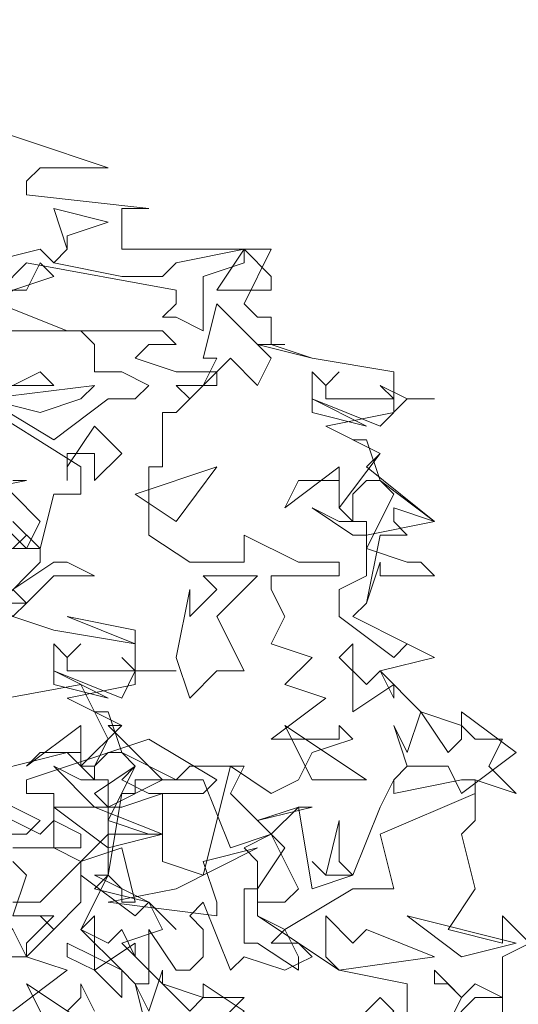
# Model space of a CAD drawing. Header units: millimetres. Extents: x 4234 to 4704, y 1542 to 2004.
# Tile 12 of 256: x 4298.02 to 4301.67, y 1638.67 to 1645.87. Entities that reach past the tile are written whole.
import ezdxf

# ---------------------------------------------------------------- set-up
doc = ezdxf.new("R2010")
doc.units = ezdxf.units.MM
doc.layers.add('BOD', color=40, linetype='Continuous')
doc.layers.add('DIMENSIONS', color=7, linetype='Continuous')
pattern_1 = [(90, (3399.144, -158.445), (-8.980256, 8.980256), [2.38125, -15.57926]), (45, (3399.144, -158.445), (-8.980256, 8.980256), [2.38125, -10.31875]), (135, (3399.144, -158.445), (-8.980256, -8.980256), [2.38125, -10.31875])]

# ---------------------------------------------------------------- blocks, each defined once
blk = doc.blocks.new('A$Cf9015526')
at = {"color": 116, "lineweight": 0, "true_color": 0x136734}
for points in [[(1.7766, 3.5754), (1.9098, 3.5309), (2.0431, 3.4865), (1.932, 3.4865), (1.9098, 3.4643), (1.9098, 3.4421), (2.1097, 3.4199), (2.0875, 3.4199), (2.0653, 3.4199), (2.0653, 3.3533), (2.3095, 3.3533), (2.2651, 3.2645), (2.2873, 3.2423), (2.3095, 3.2423), (2.3095, 3.1978), (2.2873, 3.1978), (2.3762, 3.1756), (2.5094, 3.1534), (2.5094, 3.0868), (2.3984, 3.0646), (2.4872, 3.0202), (2.465, 2.998), (2.576, 2.9091), (2.465, 2.8869), (2.465, 2.8647), (2.5316, 2.8425), (2.5538, 2.8425), (2.576, 2.8203), (2.4872, 2.8203), (2.4872, 2.8425), (2.465, 2.7759), (2.4428, 2.7537), (2.5316, 2.7093), (2.576, 2.6871), (2.4872, 2.6649), (2.5538, 2.5982), (2.6204, 2.576), (2.6427, 2.5538), (2.6871, 2.5538), (2.6649, 2.5094), (2.7093, 2.465), (2.6427, 2.4872), (2.6427, 2.4206), (2.6204, 2.3984), (2.6427, 2.3095), (2.5982, 2.2429), (2.6871, 2.2207), (2.6871, 2.2651), (2.7315, 2.2207)], [(2.7315, 2.2207), (2.6871, 2.1985), (2.6871, 2.0653), (2.7537, 1.9986)], [(1.8876, 3.1312), (1.932, 3.1534), (1.9542, 3.1312), (1.8654, 3.1312)], [(1.8432, 3.109), (1.9542, 3.0424), (2.0431, 3.109), (2.0875, 3.109), (2.1097, 3.1312), (2.0653, 3.1534), (2.0209, 3.1534), (2.0209, 3.1978), (1.9986, 3.22), (1.9542, 3.22), (2.1319, 3.22), (2.1541, 3.1978), (2.1097, 3.1978), (2.0875, 3.1756), (2.1541, 3.1534), (2.2207, 3.1534), (2.1541, 3.0868), (2.1319, 3.0868), (2.1319, 2.998), (2.1097, 2.998), (2.1097, 2.8869), (2.1763, 2.8425), (2.2651, 2.8425), (2.2651, 2.8869), (2.354, 2.8425), (2.3762, 2.8425), (2.4206, 2.8425), (2.4206, 2.8203), (2.3095, 2.8203), (2.3095, 2.7981), (2.3318, 2.7537), (2.3095, 2.7093), (2.3762, 2.6871), (2.3318, 2.6427), (2.3984, 2.6205), (2.3095, 2.5538), (2.3984, 2.5538), (2.4206, 2.5538), (2.4206, 2.576), (2.4428, 2.5538), (2.3762, 2.5316), (2.354, 2.4872), (2.3095, 2.465), (2.2429, 2.5094), (2.1985, 2.3318), (2.1319, 2.354), (2.1319, 2.465), (2.0653, 2.4428), (2.0431, 2.4428), (2.0209, 2.465), (2.0875, 2.5094), (2.0653, 2.4872), (2.1097, 2.465), (2.1319, 2.465), (2.1985, 2.465), (2.2207, 2.4872), (2.1097, 2.5538), (1.9098, 2.4872), (1.9098, 2.465), (1.9542, 2.465), (1.9542, 2.3762), (1.9986, 2.354), (2.0653, 2.3762), (2.0875, 2.2873), (2.0653, 2.2873), (2.0653, 2.3095), (2.0431, 2.3318), (1.9986, 2.2429), (2.0653, 2.1763), (2.0875, 2.1541), (2.1097, 2.1541), (2.1097, 2.2429), (2.1541, 2.1763), (2.1763, 2.1763), (2.1985, 2.1985), (2.1985, 2.2429), (2.1763, 2.2651), (2.1985, 2.2873), (2.2429, 2.1763), (2.2651, 2.1985), (2.3318, 2.1763), (2.3762, 2.1985), (2.354, 2.2207), (2.3095, 2.2207), (2.3318, 2.2429), (2.2873, 2.2651), (2.2873, 2.354), (2.2651, 2.3762), (2.3095, 2.3984), (2.2873, 2.4206), (2.3762, 2.4428), (2.354, 2.4428), (2.3095, 2.3984), (2.3318, 2.3762), (2.2873, 2.3095), (2.2873, 2.2651), (2.4206, 2.1763), (2.5316, 2.1541), (2.5316, 2.0653)], [(2.576, 2.0431), (2.6204, 2.1319), (2.5982, 2.1541), (2.576, 2.1541), (2.576, 2.1763), (2.6204, 2.1319), (2.6427, 2.1541), (2.6871, 2.1319), (2.6427, 2.1319), (2.5982, 2.0875)], [(1.8654, 2.1985), (1.9098, 2.1985), (1.9542, 2.2429), (1.932, 2.2651), (1.9542, 2.2429), (1.9986, 2.2873), (1.9986, 2.3318), (1.9986, 2.354), (1.932, 2.2873), (1.9098, 2.2873), (1.8876, 2.2873)], [(1.821, 2.3984), (1.9098, 2.3984), (1.932, 2.4206), (1.8432, 2.465)], [(1.7988, 2.4872), (1.9764, 2.5316), (1.9986, 2.5094), (2.0209, 2.5094), (2.0431, 2.5538), (1.9986, 2.6427), (1.7544, 2.5982)], [(1.8654, 2.7759), (1.932, 2.8425), (1.932, 2.8647), (1.9098, 2.8647), (1.8432, 2.8647)], [(1.8876, 2.8647), (1.9098, 2.8869), (1.8876, 2.9091), (1.932, 2.8647), (1.9542, 2.9536), (1.9764, 2.9536), (1.9986, 2.9536), (1.9986, 2.998), (1.821, 3.109)], [(1.8876, 2.9758), (1.9098, 2.9758), (1.7988, 2.9536)], [(1.8876, 2.7537), (1.9542, 2.7315), (2.0875, 2.7093), (2.0875, 2.6427), (1.9764, 2.6205), (2.0653, 2.576), (2.0431, 2.576), (2.1319, 2.4872), (2.0431, 2.4428), (2.0431, 2.4206), (2.1097, 2.3984), (2.1319, 2.3984), (2.0653, 2.3984), (2.0431, 2.3984), (2.0431, 2.3318), (2.0209, 2.3095), (2.1097, 2.2873), (2.1319, 2.2429), (2.0653, 2.2207), (2.1319, 2.1541), (2.1985, 2.1319), (2.2207, 2.1319), (2.2651, 2.1319), (2.2207, 2.0875)], [(1.8432, 2.4428), (1.932, 2.3984), (1.9542, 2.4206), (1.9986, 2.3984), (1.9986, 2.3762), (1.8876, 2.3762)], [(1.8876, 2.354), (1.9098, 2.3318), (1.8876, 2.2651), (1.9542, 2.2651), (1.9098, 2.2207), (1.9098, 2.1985), (1.9764, 2.1763), (1.8876, 2.1097)], [(1.9764, 2.1097), (1.9986, 2.1319), (1.9986, 2.1541), (2.0209, 2.1097)]]:
    blk.add_lwpolyline(points, dxfattribs=at)
for points in [[(1.9764, 3.3755), (1.9764, 3.3533), (1.9542, 3.3311), (2.0653, 3.3089), (2.1319, 3.3089), (2.1541, 3.3311), (2.2651, 3.3533), (2.2651, 3.3311), (2.1985, 3.3089), (2.1985, 3.22), (2.1541, 3.2423), (2.1319, 3.2423), (2.1541, 3.2645), (2.1541, 3.2867), (1.9098, 3.3311), (1.8654, 3.2867), (1.7544, 3.3089), (1.932, 3.3533), (1.9542, 3.3311), (1.9764, 3.3533), (1.9542, 3.4199), (2.0431, 3.3977)], [(2.3095, 3.2867), (2.2207, 3.2867), (2.2651, 3.3533), (2.3095, 3.3089)], [(1.8876, 3.2867), (1.8654, 3.2645), (1.9764, 3.22), (1.8654, 3.22), (1.8654, 3.2423), (1.7988, 3.2423), (1.8432, 3.2867), (1.9098, 3.2867), (1.932, 3.3311), (1.9542, 3.3089)], [(2.2873, 3.1312), (2.2429, 3.1756), (2.2207, 3.1534), (2.2207, 3.1312), (2.1985, 3.1312), (2.1763, 3.109), (2.1541, 3.1312), (2.1985, 3.1312), (2.2207, 3.1756), (2.1985, 3.1756), (2.2207, 3.2645), (2.3095, 3.1756)], [(2.3095, 3.1978), (2.3762, 3.1756), (2.3095, 3.1978), (2.2873, 3.1978), (2.3318, 3.1978)], [(2.4206, 3.1534), (2.3984, 3.1312), (2.3984, 3.109), (2.4872, 3.109), (2.5094, 3.109), (2.4872, 3.1312), (2.5316, 3.109), (2.576, 3.109), (2.5316, 3.109), (2.4872, 3.0646), (2.3762, 3.109), (2.3762, 3.1534), (2.3984, 3.1312)], [(1.932, 3.0868), (1.8432, 3.109), (2.0209, 3.1312), (1.9986, 3.109)], [(2.3762, 3.0868), (2.3762, 3.109), (2.465, 3.0646)], [(2.0209, 2.9758), (2.0209, 3.0202), (1.9986, 3.0202), (1.9764, 3.0202), (1.9764, 2.9758), (1.9764, 2.998), (2.0209, 3.0646), (2.0653, 3.0202)], [(2.4872, 2.9758), (2.576, 2.9091), (2.5094, 2.9314), (2.5094, 2.9091), (2.5316, 2.8869), (2.4872, 2.8869), (2.465, 2.7759), (2.4428, 2.7537), (2.5316, 2.7093), (2.576, 2.6871), (2.5316, 2.7093), (2.5094, 2.6871), (2.4206, 2.7537), (2.4206, 2.7981), (2.465, 2.8203), (2.465, 2.8647), (2.5094, 2.9536), (2.4872, 2.9758), (2.465, 2.9758), (2.4428, 2.9536), (2.4428, 2.9091), (2.4206, 2.9314), (2.4206, 2.9758), (2.354, 2.9758), (2.3318, 2.9314), (2.4206, 2.998), (2.4206, 2.9536), (2.4206, 2.9314), (2.4872, 3.0202), (2.4428, 3.0424), (2.465, 3.0424)], [(1.9098, 2.8647), (1.8654, 2.9091), (1.8432, 2.8869), (1.8432, 2.8425), (1.821, 2.8425), (1.7988, 2.8425), (1.7766, 2.8425), (1.8432, 2.8425), (1.8432, 2.9091), (1.8432, 2.998), (1.932, 2.9091)], [(2.0875, 2.9536), (2.2207, 2.998), (2.1541, 2.9091)], [(2.4428, 2.9091), (2.465, 2.9091), (2.465, 2.8869), (2.4428, 2.8869), (2.3762, 2.9314), (2.4206, 2.9091)], [(2.0209, 2.8203), (1.9542, 2.8203), (1.9098, 2.7759), (1.8876, 2.7981), (1.9542, 2.8425), (1.9764, 2.8425)], [(2.2207, 2.7537), (2.2651, 2.6649), (2.2207, 2.6649), (2.1763, 2.6205), (2.1541, 2.6871), (2.1763, 2.7981), (2.1763, 2.7759), (2.1763, 2.7537), (2.2207, 2.7981), (2.1985, 2.8203), (2.2873, 2.8203)], [(1.8876, 2.7537), (1.9542, 2.7315), (1.8876, 2.7537), (1.8654, 2.7759), (1.9098, 2.7759)], [(2.0875, 2.7093), (1.9764, 2.7537), (2.0875, 2.7315)], [(1.9986, 2.7093), (1.9764, 2.6871), (1.9764, 2.6649), (2.0653, 2.6649), (2.0875, 2.6649), (2.0653, 2.6871), (2.0875, 2.6649), (2.1541, 2.6649), (2.0875, 2.6649), (2.0653, 2.6205), (1.9542, 2.6649), (1.9542, 2.7093), (1.9764, 2.6871)], [(2.465, 2.6427), (2.4872, 2.6649), (2.5094, 2.6205), (2.5094, 2.6427), (2.4428, 2.5982), (2.4428, 2.7093), (2.4206, 2.6871)], [(1.9542, 2.6427), (1.9542, 2.6649), (2.0431, 2.6205)], [(2.0653, 2.5316), (2.1541, 2.4872), (2.0875, 2.4872), (2.0875, 2.465), (2.0653, 2.465), (2.0431, 2.3318), (2.0209, 2.3318), (2.1097, 2.2873), (2.1541, 2.2429), (2.1097, 2.2873), (2.0875, 2.2651), (1.9986, 2.3318), (1.9986, 2.354), (2.0431, 2.3984), (2.0431, 2.4206), (2.0875, 2.5094), (2.0653, 2.5316), (2.0431, 2.5316), (2.0209, 2.5094), (2.0209, 2.4872), (1.9986, 2.5094), (1.9986, 2.5316), (1.932, 2.5316), (1.9098, 2.5094), (1.9986, 2.576), (1.9986, 2.5094), (2.0653, 2.576), (2.0209, 2.5982), (2.0431, 2.5982)], [(2.5982, 2.5316), (2.6204, 2.5538), (2.6204, 2.5982), (2.7093, 2.5316), (2.6204, 2.465), (2.5982, 2.5094), (2.5316, 2.5094), (2.5094, 2.4872), (2.5316, 2.5094), (2.5094, 2.576), (2.5316, 2.5316), (2.5538, 2.5982)], [(2.465, 2.4872), (2.3318, 2.576), (2.3762, 2.4872)], [(2.0209, 2.4872), (2.0431, 2.4872), (2.0431, 2.4428), (2.0209, 2.4428), (1.9542, 2.5094), (1.9986, 2.4872)], [(2.2429, 2.465), (2.2873, 2.4206), (2.354, 2.4428), (2.3762, 2.3095), (2.4428, 2.3318), (2.4872, 2.4428), (2.5094, 2.4872), (2.5094, 2.465), (2.6204, 2.4872), (2.6427, 2.4872), (2.6427, 2.465), (2.4872, 2.3984), (2.5094, 2.3095), (2.4428, 2.3095), (2.3318, 2.2429), (2.354, 2.1985), (2.354, 2.1763), (2.2873, 2.2207), (2.2651, 2.2207), (2.2651, 2.3095), (2.2873, 2.3095), (2.2873, 2.2873), (2.3318, 2.2873), (2.354, 2.3095), (2.3095, 2.3984), (2.2429, 2.3762), (2.1985, 2.4872), (2.1541, 2.4872), (2.1763, 2.5094), (2.2651, 2.5094)], [(2.0431, 2.3762), (1.9542, 2.4428), (1.9764, 2.4428), (2.0209, 2.4428), (2.1319, 2.3984)], [(2.4428, 2.3318), (2.3984, 2.3318), (2.3762, 2.354), (2.3984, 2.3318), (2.4206, 2.4206), (2.4206, 2.354)], [(2.2207, 2.2651), (2.0431, 2.2873), (2.1541, 2.3095), (2.2873, 2.3762), (2.1985, 2.354), (2.2207, 2.2873)], [(1.8432, 2.2873), (1.8876, 2.2429), (1.9098, 2.1985), (1.7988, 2.1985), (1.7766, 2.1985), (1.7544, 2.1985), (1.71, 2.2207), (1.6655, 2.3095), (1.7988, 2.2429)], [(2.0431, 2.2207), (2.0653, 2.2429), (2.0875, 2.1985), (2.0875, 2.2207), (2.0209, 2.1763), (2.0209, 2.2651), (1.9986, 2.2429)], [(2.465, 2.2429), (2.576, 2.1985), (2.4206, 2.1763), (2.3984, 2.1985), (2.3984, 2.2651), (2.4428, 2.2207)], [(2.7093, 2.2207), (2.5316, 2.2651), (2.6204, 2.1985)], [(2.0653, 2.1319), (2.0209, 2.1763), (1.9764, 2.1985), (1.9764, 2.2207), (2.0653, 2.1763)], [(2.1763, 2.1097), (2.1985, 2.1319), (2.1985, 2.1541), (2.2651, 2.1097), (2.1985, 2.0431), (2.1763, 2.0875), (2.1097, 2.0653), (2.0875, 2.0653), (2.1097, 2.0653), (2.0875, 2.1541), (2.1097, 2.1097), (2.1319, 2.1763), (2.1319, 2.1541)], [(2.0431, 2.0653), (1.9098, 2.1541), (1.9542, 2.0653)], [(2.4206, 2.0209), (2.4428, 1.9986), (2.4206, 1.9764), (2.5094, 1.8876), (2.4206, 1.8432), (2.465, 1.8876), (2.3762, 1.9542), (2.3095, 1.9542), (2.3095, 2.0653), (2.0653, 1.9764), (2.0875, 1.9986), (2.0875, 2.0209), (2.0653, 2.0431), (2.1097, 2.0209), (2.1985, 2.0209), (2.2207, 2.0431), (2.2207, 2.0875), (2.4206, 2.0653), (2.4872, 2.1319), (2.5094, 2.1097)]]:
    blk.add_lwpolyline(points, close=True, dxfattribs=at)

msp = doc.modelspace()

# ---------------------------------------------------------------- hatches: boundary and pattern name
at = {"layer": 'DIMENSIONS'}
h = msp.add_hatch(dxfattribs=at)
h.set_pattern_fill('GRASS', color=256, scale=0.5)
h.set_pattern_definition(pattern_1)
h.paths.add_polyline_path([(4417.6425, 1844.3253), (4423.2951, 1838.2514), (4434.9969, 1847.6295), (4469.633, 1855.411), (4513.1489, 1877.6572), (4531.9103, 1892.8657), (4546.8873, 1910.4574), (4556.576, 1922.7476), (4577.553, 1933.381), (4592.7448, 1936.6466), (4614.9867, 1937.2699), (4624.0253, 1937.2699), (4633.3522, 1938.7107), (4636.3977, 1940.2306), (4631.8428, 1952.3869, 0.161807)])
h.paths.add_polyline_path([(4631.8428, 1952.3869), (4629.8752, 1957.6381), (4629.4018, 1957.3619), (4621.324, 1958.355), (4615.8552, 1959.6126), (4597.3065, 1970.6836), (4571.5628, 1964.4359), (4571.5628, 1952.3502), (4556.6565, 1951.2934), (4533.2051, 1949.7013), (4514.0135, 1931.7588), (4500.0937, 1928.3885), (4467.5142, 1910.2651), (4457.6487, 1889.7679), (4440.0951, 1876.8578), (4418.6103, 1858.4577), (4410.1637, 1852.3615), (4417.6425, 1844.3253, -0.161807)])
h.paths.add_polyline_path([(4548.0789, 1916.6002), (4552.8565, 1929.9377), (4546.693, 1932.1455), (4541.9153, 1918.808)], flags=24)
h.paths.add_polyline_path([(4503.0556, 1883.2742), (4507.8332, 1896.6117), (4501.6696, 1898.8196), (4496.892, 1885.482)], flags=24)
h.paths.add_polyline_path([(4451.7368, 1857.409), (4456.5145, 1870.7465), (4450.3509, 1872.9544), (4445.5733, 1859.6168)], flags=24)
h.paths.add_polyline_path([(4412.9931, 1854.3366), (4417.0765, 1849.9489), (4419.3393, 1852.0547), (4415.2559, 1856.4424)], flags=24)
h.paths.add_polyline_path([(4596.3471, 1950.1809), (4601.1248, 1963.5184), (4594.9612, 1965.7262), (4590.1836, 1952.3887)], flags=24)
h.paths.add_polyline_path([(4509.7992, 1914.4402), (4520.7716, 1919.9756), (4517.1217, 1927.2104), (4506.1494, 1921.675)], flags=24)
h.paths.add_polyline_path([(4321.6553, 1898.427), (4326.0339, 1896.392), (4327.3367, 1899.1951), (4322.958, 1901.2301)], flags=9)
h.paths.add_polyline_path([(4333.4365, 1891.9961), (4338.2762, 1888.46), (4340.0997, 1890.9559), (4335.26, 1894.492)], flags=9)
h.paths.add_polyline_path([(4351.1951, 1875.6427), (4355.5215, 1871.4944), (4357.6608, 1873.7255), (4353.3344, 1877.8738)], flags=9)
h.paths.add_polyline_path([(4373.9221, 1853.7811), (4378.2721, 1849.6575), (4380.3986, 1851.9008), (4376.0487, 1856.0244)], flags=9)
h.paths.add_polyline_path([(4389.205, 1846.109), (4392.5459, 1849.595), (4390.3143, 1851.7338), (4386.9734, 1848.2478)], flags=9)
h.paths.add_polyline_path([(4407.9742, 1825.8927), (4411.6376, 1829.0381), (4409.6239, 1831.3833), (4405.9606, 1828.2379)], flags=9)
h.paths.add_polyline_path([(4405.6972, 1823.1876), (4408.8355, 1819.5181), (4411.1846, 1821.5272), (4408.0463, 1825.1967)], flags=9)
h.paths.add_polyline_path([(4412.0765, 1813.536), (4414.8574, 1808.2263), (4417.5956, 1809.6604), (4414.8147, 1814.9701)], flags=9)
h.paths.add_polyline_path([(4306.0633, 1735.5308), (4308.3702, 1742.3082), (4305.4441, 1743.3042), (4303.1371, 1736.5268)], flags=9)
h.paths.add_polyline_path([(4289.1237, 1902.077), (4295.0617, 1902.8939), (4294.6404, 1905.9561), (4288.7025, 1905.1392)], flags=9)
h.paths.add_polyline_path([(4305.67, 1902.4686), (4311.5251, 1901.1867), (4312.1862, 1904.2062), (4306.331, 1905.4882)], flags=9)
h.paths.add_polyline_path([(4434.2122, 1813.2206), (4438.5999, 1817.304), (4436.4941, 1819.5668), (4432.1063, 1815.4834)], flags=9)
h.paths.add_polyline_path([(4381.102, 1865.7275), (4385.1854, 1861.3397), (4387.4482, 1863.4456), (4383.3648, 1867.8333)], flags=9)
h.paths.add_polyline_path([(4421.9781, 1821.8049), (4426.0615, 1817.4172), (4428.3243, 1819.523), (4424.2409, 1823.9108)], flags=9)
h.paths.add_polyline_path([(4410.3951, 1823.868), (4413.9297, 1827.1574), (4411.8239, 1829.4202), (4408.2893, 1826.1308)], flags=9)
h.paths.add_polyline_path([(4387.3909, 1817.4858), (4392.1686, 1830.8233), (4386.005, 1833.0311), (4381.2274, 1819.6936)], flags=9)
h.paths.add_polyline_path([(4347.9726, 1750.0597), (4352.7503, 1763.3972), (4346.5867, 1765.6051), (4341.8091, 1752.2675)], flags=9)
h.paths.add_polyline_path([(4341.4321, 1678.3148), (4346.2097, 1691.6523), (4340.0462, 1693.8601), (4335.2686, 1680.5226)], flags=9)
h.paths.add_polyline_path([(4323.3673, 1583.7016), (4328.1449, 1597.0392), (4321.9814, 1599.247), (4317.2037, 1585.9095)], flags=9)
h.paths.add_polyline_path([(4335.3652, 1700.4464), (4339.9795, 1713.3279), (4330.8251, 1716.6071), (4326.2108, 1703.7256)], flags=9)
h.paths.add_polyline_path([(4396.1792, 1839.031), (4404.6554, 1830.2107), (4406.8611, 1832.3304), (4398.3849, 1841.1506)], flags=9)
h.paths.add_polyline_path([(4396.4333, 1860.2956), (4402.6288, 1853.7761), (4403.7122, 1854.8057), (4397.5167, 1861.3251)], flags=9)
h.paths.add_polyline_path([(4349.0141, 1900.3774), (4363.5849, 1891.1608), (4365.102, 1893.5592), (4350.5312, 1902.7758)], flags=9)
h.paths.add_polyline_path([(4438.6658, 1769.7519), (4437.6109, 1764.1146), (4441.3279, 1763.4191), (4442.3828, 1769.0563)], flags=9)
h.paths.add_polyline_path([(4432.3393, 1775.0815), (4431.5916, 1769.3953), (4435.3409, 1768.9023), (4436.0886, 1774.5885)], flags=9)
h.paths.add_polyline_path([(4446.5759, 1765.0098), (4445.4726, 1759.3818), (4449.1836, 1758.6543), (4450.2868, 1764.2824)], flags=9)
h.paths.add_polyline_path([(4333.2801, 1902.1363), (4338.0795, 1900.1576), (4339.5209, 1903.6536), (4334.7215, 1905.6324)], flags=9)
h.paths.add_polyline_path([(4335.5168, 1907.037), (4340.8576, 1904.9473), (4342.2355, 1908.4689), (4336.8946, 1910.5586)], flags=9)
h.paths.add_polyline_path([(4338.3128, 1912.555), (4343.7532, 1910.7401), (4344.9499, 1914.3274), (4339.5095, 1916.1422)], flags=9)
h.paths.add_polyline_path([(4390.5848, 1863.0102), (4393.6134, 1859.8177), (4396.592, 1862.6434), (4393.5633, 1865.8359)], flags=9)
h.paths.add_polyline_path([(4431.1188, 1819.2282), (4434.1502, 1816.0327), (4437.1288, 1818.8584), (4434.0973, 1822.0539)], flags=9)
h.paths.add_polyline_path([(4421.1353, 1830.1653), (4424.1639, 1826.9728), (4427.1425, 1829.7985), (4424.1138, 1832.991)], flags=9)
h.paths.add_polyline_path([(4410.884, 1841.2141), (4413.9127, 1838.0216), (4416.8913, 1840.8473), (4413.8626, 1844.0398)], flags=9)
h.paths.add_polyline_path([(4400.5883, 1852.1946), (4403.617, 1849.0021), (4406.5956, 1851.8278), (4403.5669, 1855.0203)], flags=9)
h.paths.add_polyline_path([(4378.8646, 1874.7618), (4381.8961, 1871.5663), (4384.8747, 1874.392), (4381.8432, 1877.5875)], flags=9)
h = msp.add_hatch(dxfattribs=at)
h.set_pattern_fill('GRASS', color=256, scale=0.5)
h.set_pattern_definition(pattern_1)
h.paths.add_polyline_path([(4408.8621, 1832.1996), (4393.7747, 1848.4713), (4381.6113, 1830.9217), (4363.6012, 1808.7018), (4358.3674, 1803.3966), (4341.8853, 1775.147), (4339.6484, 1751.0878), (4324.4915, 1725.327), (4322.615, 1687.402), (4321.4896, 1659.197), (4314.6168, 1611.7031), (4291.9238, 1588.6095), (4316.1894, 1573.3254, -0.136079)])
h.paths.add_polyline_path([(4392.7529, 1820.4059), (4397.5305, 1833.7435), (4391.367, 1835.9513), (4386.5894, 1822.6138)], flags=24)
h.paths.add_polyline_path([(4353.3346, 1752.9799), (4358.1123, 1766.3174), (4351.9487, 1768.5253), (4347.1711, 1755.1877)], flags=24)
h.paths.add_polyline_path([(4340.7272, 1703.3666), (4345.3415, 1716.2481), (4336.1871, 1719.5273), (4331.5728, 1706.6458)], flags=24)
h = msp.add_hatch(dxfattribs=at)
h.set_pattern_fill('GRASS', color=256, scale=0.5)
h.set_pattern_definition(pattern_1)
h.paths.add_polyline_path([(4310.8274, 1570.4052, -0.136079), (4403.5002, 1829.2794), (4388.4127, 1845.5512), (4376.2493, 1828.0016), (4358.2392, 1805.7816), (4353.0055, 1800.4765), (4336.5233, 1772.2268), (4334.2864, 1748.1676), (4319.1295, 1722.4069), (4317.253, 1684.4818), (4316.1276, 1656.2769), (4309.2548, 1608.7829), (4286.5618, 1585.6893)])
h.paths.add_polyline_path([(4386.9246, 1816.184), (4392.6349, 1832.1251), (4386.4713, 1834.3329), (4380.7611, 1818.3918)], flags=24)
h.paths.add_polyline_path([(4335.4543, 1700.695), (4339.9559, 1713.262), (4330.8015, 1716.5412), (4326.2998, 1703.9742)], flags=24)

# ---------------------------------------------------------------- block references
at = {"layer": 'BOD', "xscale": 4.480026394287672, "yscale": 4.480026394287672, "zscale": 4.480026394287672}
msp.add_blockref('A$Cf9015526', (4289.5141, 1629.1678, 480.9174), dxfattribs=at)

doc.saveas('drawing.dxf')
